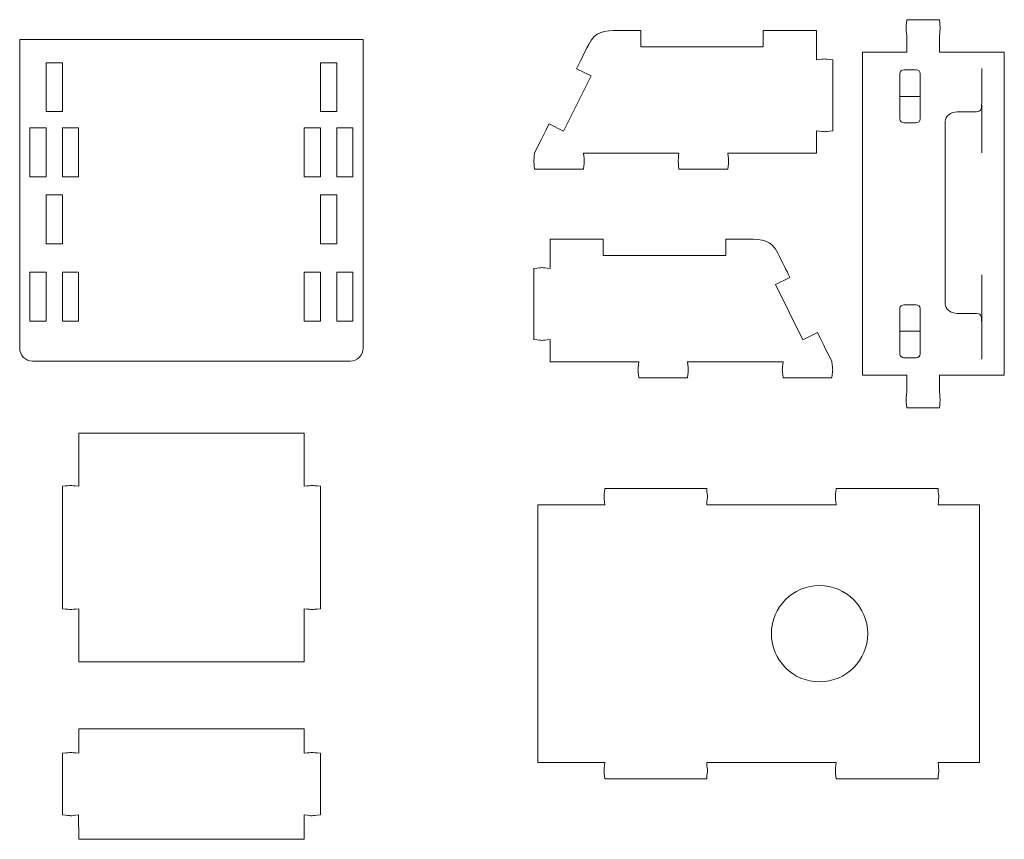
# Model space of a CAD drawing. Header units: millimetres. Extents: x -1094 to 1155, y -1556 to 1707.
# Tile 102 of 149: x 276 to 517, y 751 to 952. Entities that reach past the tile are written whole.
import ezdxf

# ---------------------------------------------------------------- set-up
doc = ezdxf.new("R2010")
doc.units = ezdxf.units.MM
doc.header["$MEASUREMENT"] = 0
doc.layers.add('Layer 1', color=7, linetype='Continuous')

msp = doc.modelspace()

# ---------------------------------------------------------------- linework, layer by layer
at = {"layer": 'Layer 1', "color": 250, "lineweight": 9}
for points, knots in [([(501.3418, 948.4222), (501.5718, 950.9022), (501.5718, 949.8922), (501.3418, 952.4222), (501.3418, 952.4222), (501.3418, 952.4222), (493.3418, 952.4222), (493.3418, 952.4222), (493.3418, 952.4222), (493.1018, 949.8922), (493.1018, 950.9022), (493.3418, 948.4222), (493.3418, 948.4222), (493.3418, 948.4222), (493.3418, 944.4222), (493.3418, 944.4222), (493.3418, 944.4222), (493.3418, 944.4222), (482.4618, 944.4222), (482.4618, 944.4222), (482.4618, 944.4222), (482.4618, 944.4222), (482.4618, 865.1422), (482.4618, 865.1422), (482.4618, 865.1422), (482.4618, 865.1422), (493.3418, 865.1422), (493.3418, 865.1422), (493.3418, 865.1422), (493.3418, 865.1422), (493.3418, 861.1422), (493.3418, 861.1422), (493.3418, 861.1422), (493.1018, 858.6022), (493.1018, 859.6122), (493.3418, 857.1422), (493.3418, 857.1422), (493.3418, 857.1422), (501.3418, 857.1422), (501.3418, 857.1422), (501.3418, 857.1422), (501.5718, 859.6122), (501.5718, 858.6022), (501.3418, 861.1422), (501.3418, 861.1422), (501.3418, 861.1422), (501.3418, 865.1422), (501.3418, 865.1422), (501.3418, 865.1422), (501.3418, 865.1422), (517.2518, 865.1422), (517.2518, 865.1422), (517.2518, 865.1422), (517.2518, 865.1422), (517.2518, 944.4222), (517.2518, 944.4222), (517.2518, 944.4222), (517.2518, 944.4222), (501.3418, 944.4222), (501.3418, 944.4222), (501.3418, 944.4222), (501.3418, 944.4222), (501.3418, 948.4222), (501.3418, 948.4222)], [0, 0, 0, 0, 0.05882353, 0.05882353, 0.05882353, 0.05882353, 0.11764706, 0.11764706, 0.11764706, 0.11764706, 0.17647059, 0.17647059, 0.17647059, 0.17647059, 0.23529412, 0.23529412, 0.23529412, 0.23529412, 0.29411765, 0.29411765, 0.29411765, 0.29411765, 0.35294118, 0.35294118, 0.35294118, 0.35294118, 0.41176471, 0.41176471, 0.41176471, 0.41176471, 0.47058824, 0.47058824, 0.47058824, 0.47058824, 0.52941176, 0.52941176, 0.52941176, 0.52941176, 0.58823529, 0.58823529, 0.58823529, 0.58823529, 0.64705882, 0.64705882, 0.64705882, 0.64705882, 0.70588235, 0.70588235, 0.70588235, 0.70588235, 0.76470588, 0.76470588, 0.76470588, 0.76470588, 0.82352941, 0.82352941, 0.82352941, 0.82352941, 0.88235294, 0.88235294, 0.88235294, 0.88235294, 1, 1, 1, 1]), ([(402.0318, 919.7122), (403.5218, 922.7022), (404.6818, 925.0322), (405.5818, 926.8322), (405.5818, 926.8322), (405.5818, 926.8322), (409.1418, 925.0622), (409.1418, 925.0622), (409.1418, 925.0622), (409.1418, 925.0622), (415.8918, 938.6122), (415.8918, 938.6122), (415.8918, 938.6122), (415.8918, 938.6122), (412.3318, 940.3822), (412.3318, 940.3822), (412.3318, 940.3822), (413.1418, 941.9922), (414.1218, 943.9622), (415.3218, 946.3622), (415.3218, 946.3622), (416.9618, 949.6322), (419.0318, 949.7422), (422.6718, 949.7422), (422.6718, 949.7422), (422.6718, 949.7422), (428.0718, 949.7422), (428.0718, 949.7422), (428.0718, 949.7422), (428.0718, 949.7422), (428.0718, 945.7422), (428.0718, 945.7422), (428.0718, 945.7422), (428.0718, 945.7422), (458.1218, 945.7422), (458.1218, 945.7422), (458.1218, 945.7422), (458.1218, 945.7422), (458.1218, 949.7422), (458.1218, 949.7422), (458.1218, 949.7422), (458.1218, 949.7422), (471.1518, 949.7422), (471.1518, 949.7422), (471.1518, 949.7422), (471.1518, 949.7422), (471.1518, 942.6022), (471.1518, 942.6022), (471.1518, 942.6022), (473.6118, 942.8422), (472.6018, 942.8322), (475.1318, 942.6022), (475.1318, 942.6022), (475.1318, 942.6022), (475.1518, 942.6022), (475.1518, 942.6022), (475.1518, 942.6022), (475.1518, 942.6022), (475.1518, 925.1122), (475.1518, 925.1122), (475.1518, 925.1122), (475.1518, 925.1122), (475.1318, 925.1122), (475.1318, 925.1122), (475.1318, 925.1122), (472.6018, 924.8822), (473.6118, 924.8822), (471.1518, 925.1122), (471.1518, 925.1122), (471.1518, 925.1122), (471.1518, 919.6922), (471.1518, 919.6922), (471.1518, 919.6922), (471.1518, 919.6922), (449.4318, 919.6922), (449.4318, 919.6922), (449.4318, 919.6922), (449.6718, 917.2322), (449.6618, 918.2422), (449.4318, 915.7122), (449.4318, 915.7122), (449.4318, 915.7122), (437.4318, 915.7222), (437.4318, 915.7222), (437.4318, 915.7222), (437.2018, 918.2422), (437.1918, 917.2322), (437.4318, 919.7022), (437.4318, 919.7022), (437.4318, 919.7022), (414.0318, 919.7022), (414.0318, 919.7022), (414.0318, 919.7022), (414.2618, 917.2422), (414.2618, 918.2522), (414.0318, 915.7222), (414.0318, 915.7222), (414.0318, 915.7222), (414.0318, 915.7122), (414.0318, 915.7122), (414.0318, 915.7122), (414.0318, 915.7122), (402.0318, 915.7122), (402.0318, 915.7122), (402.0318, 915.7122), (402.0318, 915.7122), (402.0318, 915.7322), (402.0318, 915.7322), (402.0318, 915.7322), (401.7918, 918.2522), (401.7918, 917.2422), (402.0318, 919.7122)], [0, 0, 0, 0, 0.03448276, 0.03448276, 0.03448276, 0.03448276, 0.06896552, 0.06896552, 0.06896552, 0.06896552, 0.10344828, 0.10344828, 0.10344828, 0.10344828, 0.13793103, 0.13793103, 0.13793103, 0.13793103, 0.17241379, 0.17241379, 0.17241379, 0.17241379, 0.20689655, 0.20689655, 0.20689655, 0.20689655, 0.24137931, 0.24137931, 0.24137931, 0.24137931, 0.27586207, 0.27586207, 0.27586207, 0.27586207, 0.31034483, 0.31034483, 0.31034483, 0.31034483, 0.34482759, 0.34482759, 0.34482759, 0.34482759, 0.37931034, 0.37931034, 0.37931034, 0.37931034, 0.4137931, 0.4137931, 0.4137931, 0.4137931, 0.44827586, 0.44827586, 0.44827586, 0.44827586, 0.48275862, 0.48275862, 0.48275862, 0.48275862, 0.51724138, 0.51724138, 0.51724138, 0.51724138, 0.55172414, 0.55172414, 0.55172414, 0.55172414, 0.5862069, 0.5862069, 0.5862069, 0.5862069, 0.62068966, 0.62068966, 0.62068966, 0.62068966, 0.65517241, 0.65517241, 0.65517241, 0.65517241, 0.68965517, 0.68965517, 0.68965517, 0.68965517, 0.72413793, 0.72413793, 0.72413793, 0.72413793, 0.75862069, 0.75862069, 0.75862069, 0.75862069, 0.79310345, 0.79310345, 0.79310345, 0.79310345, 0.82758621, 0.82758621, 0.82758621, 0.82758621, 0.86206897, 0.86206897, 0.86206897, 0.86206897, 0.89655172, 0.89655172, 0.89655172, 0.89655172, 0.93103448, 0.93103448, 0.93103448, 0.93103448, 1, 1, 1, 1]), ([(275.7218, 947.5922), (275.7218, 947.5922), (275.7218, 871.7722), (275.7218, 871.7722), (275.7218, 871.7722), (275.7218, 870.0422), (277.1418, 868.6122), (278.8818, 868.6122), (278.8818, 868.6122), (278.8818, 868.6122), (356.8018, 868.6122), (356.8018, 868.6122), (356.8018, 868.6122), (358.5418, 868.6122), (359.9618, 870.0422), (359.9618, 871.7722), (359.9618, 871.7722), (359.9618, 871.7722), (359.9618, 947.5922), (359.9618, 947.5922), (359.9618, 947.5922), (359.9618, 947.5922), (275.7218, 947.5922), (275.7218, 947.5922)], [0, 0, 0, 0, 0.14285714, 0.14285714, 0.14285714, 0.14285714, 0.28571429, 0.28571429, 0.28571429, 0.28571429, 0.42857143, 0.42857143, 0.42857143, 0.42857143, 0.57142857, 0.57142857, 0.57142857, 0.57142857, 0.71428571, 0.71428571, 0.71428571, 0.71428571, 1, 1, 1, 1]), ([(286.1918, 941.8522), (286.1918, 941.8522), (282.2018, 941.8522), (282.2018, 941.8522), (282.2018, 941.8522), (282.2018, 941.8522), (282.2018, 929.8522), (282.2018, 929.8522), (282.2018, 929.8522), (282.2018, 929.8522), (286.1918, 929.8522), (286.1918, 929.8522), (286.1918, 929.8522), (286.1918, 929.8522), (286.1918, 941.8522), (286.1918, 941.8522)], [0, 0, 0, 0, 0.2, 0.2, 0.2, 0.2, 0.4, 0.4, 0.4, 0.4, 0.6, 0.6, 0.6, 0.6, 1, 1, 1, 1]), ([(353.4818, 941.8522), (353.4818, 941.8522), (349.4918, 941.8522), (349.4918, 941.8522), (349.4918, 941.8522), (349.4918, 941.8522), (349.4918, 929.8522), (349.4918, 929.8522), (349.4918, 929.8522), (349.4918, 929.8522), (353.4818, 929.8522), (353.4818, 929.8522), (353.4818, 929.8522), (353.4818, 929.8522), (353.4818, 941.8522), (353.4818, 941.8522)], [0, 0, 0, 0, 0.2, 0.2, 0.2, 0.2, 0.4, 0.4, 0.4, 0.4, 0.6, 0.6, 0.6, 0.6, 1, 1, 1, 1]), ([(282.2018, 925.8822), (282.2018, 925.8822), (278.2018, 925.8822), (278.2018, 925.8822), (278.2018, 925.8822), (278.2018, 925.8822), (278.2018, 913.8822), (278.2018, 913.8822), (278.2018, 913.8822), (278.2018, 913.8822), (282.2018, 913.8822), (282.2018, 913.8822), (282.2018, 913.8822), (282.2018, 913.8822), (282.2018, 925.8822), (282.2018, 925.8822)], [0, 0, 0, 0, 0.2, 0.2, 0.2, 0.2, 0.4, 0.4, 0.4, 0.4, 0.6, 0.6, 0.6, 0.6, 1, 1, 1, 1]), ([(290.1818, 925.8822), (290.1818, 925.8822), (286.1918, 925.8822), (286.1918, 925.8822), (286.1918, 925.8822), (286.1918, 925.8822), (286.1918, 913.8822), (286.1918, 913.8822), (286.1918, 913.8822), (286.1918, 913.8822), (290.1818, 913.8822), (290.1818, 913.8822), (290.1818, 913.8822), (290.1818, 913.8822), (290.1818, 925.8822), (290.1818, 925.8822)], [0, 0, 0, 0, 0.2, 0.2, 0.2, 0.2, 0.4, 0.4, 0.4, 0.4, 0.6, 0.6, 0.6, 0.6, 1, 1, 1, 1]), ([(349.4918, 925.8822), (349.4918, 925.8822), (345.4918, 925.8822), (345.4918, 925.8822), (345.4918, 925.8822), (345.4918, 925.8822), (345.4918, 913.8822), (345.4918, 913.8822), (345.4918, 913.8822), (345.4918, 913.8822), (349.4918, 913.8822), (349.4918, 913.8822), (349.4918, 913.8822), (349.4918, 913.8822), (349.4918, 925.8822), (349.4918, 925.8822)], [0, 0, 0, 0, 0.2, 0.2, 0.2, 0.2, 0.4, 0.4, 0.4, 0.4, 0.6, 0.6, 0.6, 0.6, 1, 1, 1, 1]), ([(357.4818, 925.8822), (357.4818, 925.8822), (353.4818, 925.8822), (353.4818, 925.8822), (353.4818, 925.8822), (353.4818, 925.8822), (353.4818, 913.8822), (353.4818, 913.8822), (353.4818, 913.8822), (353.4818, 913.8822), (357.4818, 913.8822), (357.4818, 913.8822), (357.4818, 913.8822), (357.4818, 913.8822), (357.4818, 925.8822), (357.4818, 925.8822)], [0, 0, 0, 0, 0.2, 0.2, 0.2, 0.2, 0.4, 0.4, 0.4, 0.4, 0.6, 0.6, 0.6, 0.6, 1, 1, 1, 1]), ([(286.1918, 909.4222), (286.1918, 909.4222), (282.2018, 909.4222), (282.2018, 909.4222), (282.2018, 909.4222), (282.2018, 909.4222), (282.2018, 897.4222), (282.2018, 897.4222), (282.2018, 897.4222), (282.2018, 897.4222), (286.1918, 897.4222), (286.1918, 897.4222), (286.1918, 897.4222), (286.1918, 897.4222), (286.1918, 909.4222), (286.1918, 909.4222)], [0, 0, 0, 0, 0.2, 0.2, 0.2, 0.2, 0.4, 0.4, 0.4, 0.4, 0.6, 0.6, 0.6, 0.6, 1, 1, 1, 1]), ([(353.4818, 909.4222), (353.4818, 909.4222), (349.4918, 909.4222), (349.4918, 909.4222), (349.4918, 909.4222), (349.4918, 909.4222), (349.4918, 897.4222), (349.4918, 897.4222), (349.4918, 897.4222), (349.4918, 897.4222), (353.4818, 897.4222), (353.4818, 897.4222), (353.4818, 897.4222), (353.4818, 897.4222), (353.4818, 909.4222), (353.4818, 909.4222)], [0, 0, 0, 0, 0.2, 0.2, 0.2, 0.2, 0.4, 0.4, 0.4, 0.4, 0.6, 0.6, 0.6, 0.6, 1, 1, 1, 1]), ([(474.9718, 868.5022), (473.4718, 871.4922), (472.3218, 873.8222), (471.4218, 875.6222), (471.4218, 875.6222), (471.4218, 875.6222), (467.8618, 873.8522), (467.8618, 873.8522), (467.8618, 873.8522), (467.8618, 873.8522), (461.1018, 887.4022), (461.1018, 887.4022), (461.1018, 887.4022), (461.1018, 887.4022), (464.6618, 889.1722), (464.6618, 889.1722), (464.6618, 889.1722), (463.8618, 890.7822), (462.8818, 892.7522), (461.6818, 895.1522), (461.6818, 895.1522), (460.0318, 898.4222), (457.9618, 898.5322), (454.3218, 898.5322), (454.3218, 898.5322), (454.3218, 898.5322), (448.9218, 898.5322), (448.9218, 898.5322), (448.9218, 898.5322), (448.9218, 898.5322), (448.9218, 894.5322), (448.9218, 894.5322), (448.9218, 894.5322), (448.9218, 894.5322), (418.8718, 894.5322), (418.8718, 894.5322), (418.8718, 894.5322), (418.8718, 894.5322), (418.8718, 898.5322), (418.8718, 898.5322), (418.8718, 898.5322), (418.8718, 898.5322), (405.8518, 898.5322), (405.8518, 898.5322), (405.8518, 898.5322), (405.8518, 898.5322), (405.8518, 891.3922), (405.8518, 891.3922), (405.8518, 891.3922), (403.4018, 891.6322), (404.3818, 891.6222), (401.9118, 891.3922), (401.9118, 891.3922), (401.8918, 891.3922), (401.8718, 891.3922), (401.8518, 891.3922), (401.8518, 891.3922), (401.8518, 891.3922), (401.8518, 873.9022), (401.8518, 873.9022), (401.8518, 873.9022), (401.8718, 873.9022), (401.8818, 873.9022), (401.9018, 873.9022), (401.9018, 873.9022), (404.3918, 873.6722), (403.3918, 873.6722), (405.8518, 873.9022), (405.8518, 873.9022), (405.8518, 873.9022), (405.8518, 868.4722), (405.8518, 868.4722), (405.8518, 868.4722), (405.8518, 868.4722), (427.5718, 868.4822), (427.5718, 868.4822), (427.5718, 868.4822), (427.3318, 866.0222), (427.3318, 867.0322), (427.5718, 864.5022), (427.5718, 864.5022), (427.5718, 864.5022), (439.5618, 864.5022), (439.5618, 864.5022), (439.5618, 864.5022), (439.8018, 867.0322), (439.8018, 866.0222), (439.5618, 868.4822), (439.5618, 868.4822), (439.5618, 868.4822), (462.9718, 868.4922), (462.9718, 868.4922), (462.9718, 868.4922), (462.7318, 866.0322), (462.7418, 867.0422), (462.9718, 864.5122), (462.9718, 864.5122), (462.9718, 864.5122), (462.9718, 864.5022), (462.9718, 864.5022), (462.9718, 864.5022), (462.9718, 864.5022), (474.9718, 864.5022), (474.9718, 864.5022), (474.9718, 864.5022), (474.9718, 864.5022), (474.9718, 864.5222), (474.9718, 864.5222), (474.9718, 864.5222), (475.2018, 867.0422), (475.2118, 866.0322), (474.9718, 868.5022)], [0, 0, 0, 0, 0.03448276, 0.03448276, 0.03448276, 0.03448276, 0.06896552, 0.06896552, 0.06896552, 0.06896552, 0.10344828, 0.10344828, 0.10344828, 0.10344828, 0.13793103, 0.13793103, 0.13793103, 0.13793103, 0.17241379, 0.17241379, 0.17241379, 0.17241379, 0.20689655, 0.20689655, 0.20689655, 0.20689655, 0.24137931, 0.24137931, 0.24137931, 0.24137931, 0.27586207, 0.27586207, 0.27586207, 0.27586207, 0.31034483, 0.31034483, 0.31034483, 0.31034483, 0.34482759, 0.34482759, 0.34482759, 0.34482759, 0.37931034, 0.37931034, 0.37931034, 0.37931034, 0.4137931, 0.4137931, 0.4137931, 0.4137931, 0.44827586, 0.44827586, 0.44827586, 0.44827586, 0.48275862, 0.48275862, 0.48275862, 0.48275862, 0.51724138, 0.51724138, 0.51724138, 0.51724138, 0.55172414, 0.55172414, 0.55172414, 0.55172414, 0.5862069, 0.5862069, 0.5862069, 0.5862069, 0.62068966, 0.62068966, 0.62068966, 0.62068966, 0.65517241, 0.65517241, 0.65517241, 0.65517241, 0.68965517, 0.68965517, 0.68965517, 0.68965517, 0.72413793, 0.72413793, 0.72413793, 0.72413793, 0.75862069, 0.75862069, 0.75862069, 0.75862069, 0.79310345, 0.79310345, 0.79310345, 0.79310345, 0.82758621, 0.82758621, 0.82758621, 0.82758621, 0.86206897, 0.86206897, 0.86206897, 0.86206897, 0.89655172, 0.89655172, 0.89655172, 0.89655172, 0.93103448, 0.93103448, 0.93103448, 0.93103448, 1, 1, 1, 1]), ([(282.2018, 890.4722), (282.2018, 890.4722), (278.2018, 890.4722), (278.2018, 890.4722), (278.2018, 890.4722), (278.2018, 890.4722), (278.2018, 878.4722), (278.2018, 878.4722), (278.2018, 878.4722), (278.2018, 878.4722), (282.2018, 878.4722), (282.2018, 878.4722), (282.2018, 878.4722), (282.2018, 878.4722), (282.2018, 890.4722), (282.2018, 890.4722)], [0, 0, 0, 0, 0.2, 0.2, 0.2, 0.2, 0.4, 0.4, 0.4, 0.4, 0.6, 0.6, 0.6, 0.6, 1, 1, 1, 1]), ([(290.1818, 890.4722), (290.1818, 890.4722), (286.1918, 890.4722), (286.1918, 890.4722), (286.1918, 890.4722), (286.1918, 890.4722), (286.1918, 878.4722), (286.1918, 878.4722), (286.1918, 878.4722), (286.1918, 878.4722), (290.1818, 878.4722), (290.1818, 878.4722), (290.1818, 878.4722), (290.1818, 878.4722), (290.1818, 890.4722), (290.1818, 890.4722)], [0, 0, 0, 0, 0.2, 0.2, 0.2, 0.2, 0.4, 0.4, 0.4, 0.4, 0.6, 0.6, 0.6, 0.6, 1, 1, 1, 1]), ([(349.4918, 890.4722), (349.4918, 890.4722), (345.4918, 890.4722), (345.4918, 890.4722), (345.4918, 890.4722), (345.4918, 890.4722), (345.4918, 878.4722), (345.4918, 878.4722), (345.4918, 878.4722), (345.4918, 878.4722), (349.4918, 878.4722), (349.4918, 878.4722), (349.4918, 878.4722), (349.4918, 878.4722), (349.4918, 890.4722), (349.4918, 890.4722)], [0, 0, 0, 0, 0.2, 0.2, 0.2, 0.2, 0.4, 0.4, 0.4, 0.4, 0.6, 0.6, 0.6, 0.6, 1, 1, 1, 1]), ([(357.4818, 890.4722), (357.4818, 890.4722), (353.4818, 890.4722), (353.4818, 890.4722), (353.4818, 890.4722), (353.4818, 890.4722), (353.4818, 878.4722), (353.4818, 878.4722), (353.4818, 878.4722), (353.4818, 878.4722), (357.4818, 878.4722), (357.4818, 878.4722), (357.4818, 878.4722), (357.4818, 878.4722), (357.4818, 890.4722), (357.4818, 890.4722)], [0, 0, 0, 0, 0.2, 0.2, 0.2, 0.2, 0.4, 0.4, 0.4, 0.4, 0.6, 0.6, 0.6, 0.6, 1, 1, 1, 1]), ([(317.8418, 850.9422), (317.8418, 850.9422), (290.2018, 850.9422), (290.2018, 850.9422), (290.2018, 850.9422), (290.2018, 850.9422), (290.2018, 837.9122), (290.2018, 837.9122), (290.2018, 837.9122), (287.7218, 838.1522), (288.7318, 838.1522), (286.2018, 837.9122), (286.2018, 837.9122), (286.2018, 837.9122), (286.2018, 807.8622), (286.2018, 807.8622), (286.2018, 807.8622), (288.7318, 807.6322), (287.7218, 807.6222), (290.2018, 807.8622), (290.2018, 807.8622), (290.2018, 807.8622), (290.2018, 794.8422), (290.2018, 794.8422), (290.2018, 794.8422), (290.2018, 794.8422), (345.4818, 794.8422), (345.4818, 794.8422), (345.4818, 794.8422), (345.4818, 794.8422), (345.4818, 807.8622), (345.4818, 807.8622), (345.4818, 807.8622), (347.9618, 807.6222), (346.9518, 807.6322), (349.4818, 807.8622), (349.4818, 807.8622), (349.4818, 807.8622), (349.4818, 837.9122), (349.4818, 837.9122), (349.4818, 837.9122), (346.9518, 838.1522), (347.9618, 838.1522), (345.4818, 837.9122), (345.4818, 837.9122), (345.4818, 837.9122), (345.4818, 850.9422), (345.4818, 850.9422), (345.4818, 850.9422), (345.4818, 850.9422), (317.8418, 850.9422), (317.8418, 850.9422)], [0, 0, 0, 0, 0.07142857, 0.07142857, 0.07142857, 0.07142857, 0.14285714, 0.14285714, 0.14285714, 0.14285714, 0.21428571, 0.21428571, 0.21428571, 0.21428571, 0.28571429, 0.28571429, 0.28571429, 0.28571429, 0.35714286, 0.35714286, 0.35714286, 0.35714286, 0.42857143, 0.42857143, 0.42857143, 0.42857143, 0.5, 0.5, 0.5, 0.5, 0.57142857, 0.57142857, 0.57142857, 0.57142857, 0.64285714, 0.64285714, 0.64285714, 0.64285714, 0.71428571, 0.71428571, 0.71428571, 0.71428571, 0.78571429, 0.78571429, 0.78571429, 0.78571429, 0.85714286, 0.85714286, 0.85714286, 0.85714286, 1, 1, 1, 1]), ([(511.1818, 770.0922), (511.1818, 770.0922), (511.1818, 833.3822), (511.1818, 833.3822), (511.1818, 833.3822), (511.1818, 833.3822), (500.9918, 833.3822), (500.9918, 833.3822), (500.9918, 833.3822), (501.2318, 835.8622), (501.2218, 834.8422), (500.9918, 837.3822), (500.9918, 837.3822), (500.9918, 837.3822), (475.9918, 837.3822), (475.9918, 837.3822), (475.9918, 837.3822), (475.7618, 834.8422), (475.7518, 835.8622), (475.9918, 833.3822), (475.9918, 833.3822), (475.9918, 833.3822), (444.2418, 833.3822), (444.2418, 833.3822), (444.2418, 833.3822), (444.4818, 835.8622), (444.4818, 834.8422), (444.2418, 837.3822), (444.2418, 837.3822), (444.2418, 837.3822), (419.2518, 837.3822), (419.2518, 837.3822), (419.2518, 837.3822), (419.0118, 834.8422), (419.0118, 835.8622), (419.2518, 833.3822), (419.2518, 833.3822), (419.2518, 833.3822), (402.8018, 833.3822), (402.8018, 833.3822), (402.8018, 833.3822), (402.8018, 833.3822), (402.8018, 770.0922), (402.8018, 770.0922), (402.8018, 770.0922), (402.8018, 770.0922), (419.2518, 770.0922), (419.2518, 770.0922), (419.2518, 770.0922), (419.0118, 767.6122), (419.0118, 768.6322), (419.2518, 766.0922), (419.2518, 766.0922), (419.2518, 766.0922), (444.2418, 766.0922), (444.2418, 766.0922), (444.2418, 766.0922), (444.4818, 768.6322), (444.4818, 767.6122), (444.2418, 770.0922), (444.2418, 770.0922), (444.2418, 770.0922), (475.9918, 770.0922), (475.9918, 770.0922), (475.9918, 770.0922), (475.7518, 767.6122), (475.7618, 768.6322), (475.9918, 766.0922), (475.9918, 766.0922), (475.9918, 766.0922), (500.9918, 766.0922), (500.9918, 766.0922), (500.9918, 766.0922), (501.2218, 768.6322), (501.2318, 767.6122), (500.9918, 770.0922), (500.9918, 770.0922), (500.9918, 770.0922), (511.1818, 770.0922), (511.1818, 770.0922)], [0, 0, 0, 0, 0.04761905, 0.04761905, 0.04761905, 0.04761905, 0.0952381, 0.0952381, 0.0952381, 0.0952381, 0.14285714, 0.14285714, 0.14285714, 0.14285714, 0.19047619, 0.19047619, 0.19047619, 0.19047619, 0.23809524, 0.23809524, 0.23809524, 0.23809524, 0.28571429, 0.28571429, 0.28571429, 0.28571429, 0.33333333, 0.33333333, 0.33333333, 0.33333333, 0.38095238, 0.38095238, 0.38095238, 0.38095238, 0.42857143, 0.42857143, 0.42857143, 0.42857143, 0.47619048, 0.47619048, 0.47619048, 0.47619048, 0.52380952, 0.52380952, 0.52380952, 0.52380952, 0.57142857, 0.57142857, 0.57142857, 0.57142857, 0.61904762, 0.61904762, 0.61904762, 0.61904762, 0.66666667, 0.66666667, 0.66666667, 0.66666667, 0.71428571, 0.71428571, 0.71428571, 0.71428571, 0.76190476, 0.76190476, 0.76190476, 0.76190476, 0.80952381, 0.80952381, 0.80952381, 0.80952381, 0.85714286, 0.85714286, 0.85714286, 0.85714286, 0.9047619, 0.9047619, 0.9047619, 0.9047619, 1, 1, 1, 1]), ([(471.9318, 789.9222), (465.4018, 789.9222), (460.1118, 795.2122), (460.1118, 801.7422), (460.1118, 801.7422), (460.1118, 808.2622), (465.4018, 813.5522), (471.9318, 813.5522), (471.9318, 813.5522), (478.4518, 813.5522), (483.7418, 808.2622), (483.7418, 801.7422), (483.7418, 801.7422), (483.7418, 795.2122), (478.4518, 789.9222), (471.9318, 789.9222)], [0, 0, 0, 0, 0.2, 0.2, 0.2, 0.2, 0.4, 0.4, 0.4, 0.4, 0.6, 0.6, 0.6, 0.6, 1, 1, 1, 1]), ([(317.8418, 751.2722), (317.8418, 751.2722), (290.1918, 751.2722), (290.1918, 751.2722), (290.1918, 751.2722), (290.1918, 751.2722), (290.1818, 757.2422), (290.1818, 757.2422), (290.1818, 757.2422), (287.7118, 757.0022), (288.7218, 757.0122), (286.1918, 757.2422), (286.1918, 757.2422), (286.1918, 757.2422), (286.2118, 772.3822), (286.2118, 772.3822), (286.2118, 772.3822), (288.7418, 772.6222), (287.7318, 772.6222), (290.2018, 772.3822), (290.2018, 772.3822), (290.2018, 772.3822), (290.2018, 778.3522), (290.2018, 778.3522), (290.2018, 778.3522), (290.2018, 778.3522), (345.4818, 778.3522), (345.4818, 778.3522), (345.4818, 778.3522), (345.4818, 778.3522), (345.4818, 772.3822), (345.4818, 772.3822), (345.4818, 772.3822), (347.9518, 772.6222), (346.9418, 772.6222), (349.4718, 772.3822), (349.4718, 772.3822), (349.4718, 772.3822), (349.4918, 757.2422), (349.4918, 757.2422), (349.4918, 757.2422), (346.9518, 757.0122), (347.9718, 757.0022), (345.5018, 757.2422), (345.5018, 757.2422), (345.5018, 757.2422), (345.4918, 751.2722), (345.4918, 751.2722), (345.4918, 751.2722), (345.4918, 751.2722), (317.8418, 751.2722), (317.8418, 751.2722)], [0, 0, 0, 0, 0.07142857, 0.07142857, 0.07142857, 0.07142857, 0.14285714, 0.14285714, 0.14285714, 0.14285714, 0.21428571, 0.21428571, 0.21428571, 0.21428571, 0.28571429, 0.28571429, 0.28571429, 0.28571429, 0.35714286, 0.35714286, 0.35714286, 0.35714286, 0.42857143, 0.42857143, 0.42857143, 0.42857143, 0.5, 0.5, 0.5, 0.5, 0.57142857, 0.57142857, 0.57142857, 0.57142857, 0.64285714, 0.64285714, 0.64285714, 0.64285714, 0.71428571, 0.71428571, 0.71428571, 0.71428571, 0.78571429, 0.78571429, 0.78571429, 0.78571429, 0.85714286, 0.85714286, 0.85714286, 0.85714286, 1, 1, 1, 1])]:
    msp.add_open_spline(points, degree=3, knots=knots, dxfattribs=at)
at = {"layer": 'Layer 1', "color": 242, "lineweight": 9}
for points, knots in [([(491.6418, 939.2022), (491.6418, 939.6922), (492.0918, 940.0922), (492.6418, 940.0922), (492.6418, 940.0922), (492.6418, 940.0922), (495.6418, 940.0922), (495.6418, 940.0922), (495.6418, 940.0922), (496.1918, 940.0922), (496.6418, 939.6922), (496.6418, 939.2022), (496.6418, 939.2022), (496.6418, 939.2022), (496.6418, 927.9922), (496.6418, 927.9922), (496.6418, 927.9922), (496.6418, 927.5022), (496.1918, 927.1022), (495.6418, 927.1022), (495.6418, 927.1022), (495.6418, 927.1022), (492.6418, 927.1022), (492.6418, 927.1022), (492.6418, 927.1022), (492.0918, 927.1022), (491.6418, 927.5022), (491.6418, 927.9922), (491.6418, 927.9922), (491.6418, 927.9922), (491.6418, 939.2022), (491.6418, 939.2022)], [0, 0, 0, 0, 0.11111111, 0.11111111, 0.11111111, 0.11111111, 0.22222222, 0.22222222, 0.22222222, 0.22222222, 0.33333333, 0.33333333, 0.33333333, 0.33333333, 0.44444444, 0.44444444, 0.44444444, 0.44444444, 0.55555556, 0.55555556, 0.55555556, 0.55555556, 0.66666667, 0.66666667, 0.66666667, 0.66666667, 0.77777778, 0.77777778, 0.77777778, 0.77777778, 1, 1, 1, 1]), ([(511.7018, 940.4222), (511.7018, 940.4222), (511.7018, 932.1322), (511.7018, 932.1322), (511.7018, 932.1322), (511.7018, 930.2022), (511.5918, 929.7922), (509.8918, 929.7922), (509.8918, 929.7922), (509.3018, 929.7922), (506.2718, 929.7922), (505.6818, 929.7922), (505.6818, 929.7922), (504.0718, 929.7922), (502.7518, 928.7322), (502.7518, 927.4422), (502.7518, 927.4422), (502.7518, 927.4422), (502.7518, 904.7822), (502.7518, 904.7822), (502.7518, 904.7822), (502.7518, 904.7822), (502.7518, 882.7122), (502.7518, 882.7122), (502.7518, 882.7122), (502.7518, 881.4122), (504.0718, 880.3522), (505.6818, 880.3522), (505.6818, 880.3522), (506.2718, 880.3522), (509.3018, 880.3522), (509.8918, 880.3522), (509.8918, 880.3522), (511.5918, 880.3522), (511.7018, 879.9522), (511.7018, 878.0122), (511.7018, 878.0122), (511.7018, 878.0122), (511.7018, 869.1422), (511.7018, 869.1422)], [0, 0, 0, 0, 0.09090909, 0.09090909, 0.09090909, 0.09090909, 0.18181818, 0.18181818, 0.18181818, 0.18181818, 0.27272727, 0.27272727, 0.27272727, 0.27272727, 0.36363636, 0.36363636, 0.36363636, 0.36363636, 0.45454545, 0.45454545, 0.45454545, 0.45454545, 0.54545455, 0.54545455, 0.54545455, 0.54545455, 0.63636364, 0.63636364, 0.63636364, 0.63636364, 0.72727273, 0.72727273, 0.72727273, 0.72727273, 0.81818182, 0.81818182, 0.81818182, 0.81818182, 1, 1, 1, 1]), ([(491.6418, 870.3622), (491.6418, 869.8722), (492.0918, 869.4722), (492.6418, 869.4722), (492.6418, 869.4722), (492.6418, 869.4722), (495.6418, 869.4722), (495.6418, 869.4722), (495.6418, 869.4722), (496.1918, 869.4722), (496.6418, 869.8722), (496.6418, 870.3622), (496.6418, 870.3622), (496.6418, 870.3622), (496.6418, 881.5722), (496.6418, 881.5722), (496.6418, 881.5722), (496.6418, 882.0622), (496.1918, 882.4722), (495.6418, 882.4722), (495.6418, 882.4722), (495.6418, 882.4722), (492.6418, 882.4722), (492.6418, 882.4722), (492.6418, 882.4722), (492.0918, 882.4722), (491.6418, 882.0622), (491.6418, 881.5722), (491.6418, 881.5722), (491.6418, 881.5722), (491.6418, 870.3622), (491.6418, 870.3622)], [0, 0, 0, 0, 0.11111111, 0.11111111, 0.11111111, 0.11111111, 0.22222222, 0.22222222, 0.22222222, 0.22222222, 0.33333333, 0.33333333, 0.33333333, 0.33333333, 0.44444444, 0.44444444, 0.44444444, 0.44444444, 0.55555556, 0.55555556, 0.55555556, 0.55555556, 0.66666667, 0.66666667, 0.66666667, 0.66666667, 0.77777778, 0.77777778, 0.77777778, 0.77777778, 1, 1, 1, 1])]:
    msp.add_open_spline(points, degree=3, knots=knots, dxfattribs=at)
for points in [[(491.6418, 933.6022), (491.6418, 933.6022), (496.6418, 933.6022), (496.6418, 933.6022)], [(511.7018, 931.4922), (511.7018, 931.4922), (511.7018, 919.7722), (511.7018, 919.7722)], [(511.7018, 878.0722), (511.7018, 878.0722), (511.7018, 889.7922), (511.7018, 889.7922)], [(491.6418, 875.9722), (491.6418, 875.9722), (496.6418, 875.9722), (496.6418, 875.9722)]]:
    msp.add_open_spline(points, degree=3, dxfattribs=at)

doc.saveas('drawing.dxf')
